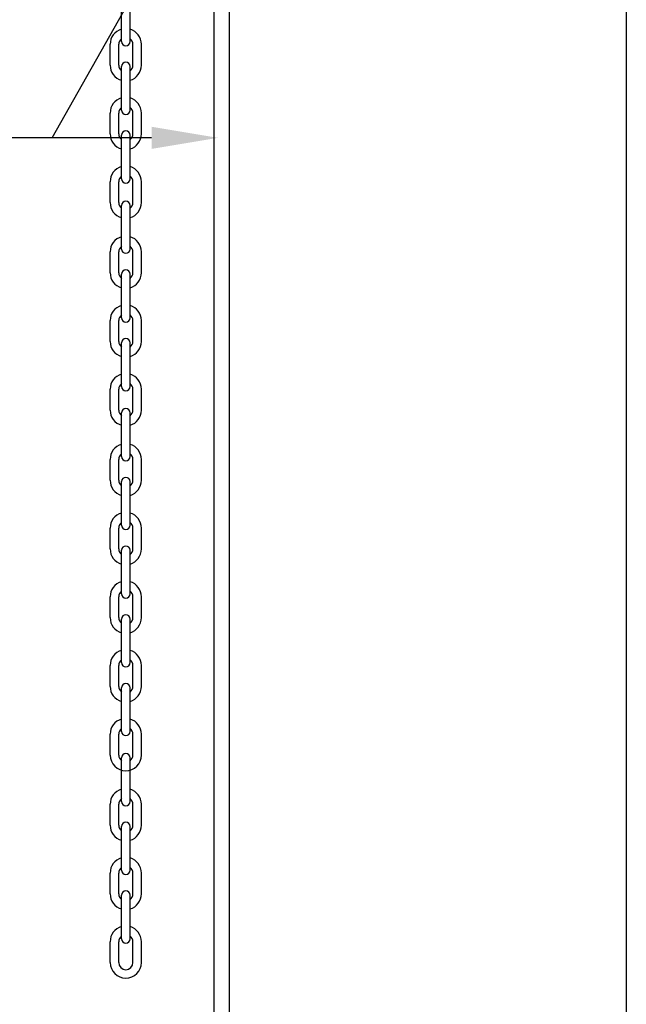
# Model space of a CAD drawing. Header units: inches. Extents: x 170 to 312, y 215 to 248.
# Tile 220 of 256: x 225.531 to 226.241, y 241.716 to 242.868. Entities that reach past the tile are written whole.
import ezdxf

# ---------------------------------------------------------------- set-up
doc = ezdxf.new("R2010")
doc.units = ezdxf.units.IN
doc.header["$LTSCALE"] = 0.25
doc.header["$MEASUREMENT"] = 0
doc.layers.add('ANNOTATIONS', color=1, linetype='Continuous')
doc.layers.add('STANDARD MOTOR LH', color=7, linetype='Continuous')
doc.styles.add('ROMANS', font='Romans', dxfattribs={"height": 0.09375})
doc.styles.get("Standard").update_dxf_attribs({"font": 'romans.shx'})
doc.dimstyles.get("Standard").update_dxf_attribs({"dimscale": 60, "dimtxt": 0.0833, "dimasz": 0.0833, "dimexe": 0.0833, "dimexo": 0.04, "dimgap": 0.09, "dimtad": 0, "dimtih": 1, "dimtoh": 1, "dimdec": 4, "dimzin": 1, "dimdsep": 46, "dimlunit": 4, "dimtxsty": 'Standard', "dimcen": 0.09, "dimclrt": 150, "dimadec": 4, "dimazin": 2, "dimtfac": 1, "dimtdec": 0, "dimtofl": 0, "dimtmove": 0, "dimatfit": 3, "dimfxl": 1, "dimtolj": 1, "dimtzin": 0, "dimlwd": -1, "dimlwe": -1, "dimarcsym": 1})

msp = doc.modelspace()

# ---------------------------------------------------------------- linework, layer by layer
at = {"layer": 'ANNOTATIONS'}
msp.add_line((225.68552, 242.72933), (225.45348, 242.72933), dxfattribs=at)
msp.add_solid([(225.68552, 242.71638), (225.68552, 242.74227), (225.76318, 242.72933)], dxfattribs=at)
at = {"layer": 'STANDARD MOTOR LH'}
for p, q in [((226.24062, 243.38704), (226.24062, 240.10183)), ((225.7585, 243.38308), (225.7585, 240.10183)), ((225.77637, 243.38308), (225.77637, 240.10183)), ((225.65044, 242.84199), (225.65044, 242.89303)), ((225.66045, 242.84199), (225.66045, 242.89303)), ((225.63713, 242.81427), (225.63713, 242.83869)), ((225.64714, 242.81427), (225.64714, 242.83869)), ((225.66375, 242.81427), (225.66375, 242.83869)), ((225.67376, 242.81427), (225.67376, 242.83869)), ((225.65044, 242.76165), (225.65044, 242.81269)), ((225.66045, 242.76165), (225.66045, 242.81269)), ((225.63713, 242.73394), (225.63713, 242.75835)), ((225.64714, 242.73394), (225.64714, 242.75835)), ((225.66375, 242.73394), (225.66375, 242.75835)), ((225.67376, 242.73394), (225.67376, 242.75835)), ((225.65044, 242.68131), (225.65044, 242.73235)), ((225.66045, 242.68131), (225.66045, 242.73235)), ((225.63713, 242.6536), (225.63713, 242.67802)), ((225.64714, 242.6536), (225.64714, 242.67802)), ((225.66375, 242.6536), (225.66375, 242.67802)), ((225.67376, 242.6536), (225.67376, 242.67802)), ((225.65044, 242.59926), (225.65044, 242.6503)), ((225.66045, 242.59926), (225.66045, 242.6503)), ((225.63713, 242.57155), (225.63713, 242.59597)), ((225.64714, 242.57155), (225.64714, 242.59597)), ((225.66375, 242.57155), (225.66375, 242.59597)), ((225.67376, 242.57155), (225.67376, 242.59597)), ((225.65044, 242.51892), (225.65044, 242.56996)), ((225.66045, 242.51892), (225.66045, 242.56996)), ((225.63713, 242.49121), (225.63713, 242.51563)), ((225.64714, 242.49121), (225.64714, 242.51563)), ((225.66375, 242.49121), (225.66375, 242.51563)), ((225.67376, 242.49121), (225.67376, 242.51563)), ((225.65044, 242.43858), (225.65044, 242.48962)), ((225.66045, 242.43858), (225.66045, 242.48962)), ((225.63713, 242.41087), (225.63713, 242.43529)), ((225.64714, 242.41087), (225.64714, 242.43529)), ((225.66375, 242.41087), (225.66375, 242.43529)), ((225.67376, 242.41087), (225.67376, 242.43529)), ((225.65044, 242.35654), (225.65044, 242.40757)), ((225.66045, 242.35654), (225.66045, 242.40757)), ((225.63713, 242.32882), (225.63713, 242.35324)), ((225.64714, 242.32882), (225.64714, 242.35324)), ((225.66375, 242.32882), (225.66375, 242.35324)), ((225.67376, 242.32882), (225.67376, 242.35324)), ((225.65044, 242.2762), (225.65044, 242.32723)), ((225.66045, 242.2762), (225.66045, 242.32723)), ((225.63713, 242.24848), (225.63713, 242.2729)), ((225.64714, 242.24848), (225.64714, 242.2729)), ((225.66375, 242.24848), (225.66375, 242.2729)), ((225.67376, 242.24848), (225.67376, 242.2729)), ((225.65044, 242.19586), (225.65044, 242.24689)), ((225.66045, 242.19586), (225.66045, 242.24689)), ((225.63713, 242.16814), (225.63713, 242.19256)), ((225.64714, 242.16814), (225.64714, 242.19256)), ((225.66375, 242.16814), (225.66375, 242.19256)), ((225.67376, 242.16814), (225.67376, 242.19256)), ((225.65044, 242.11552), (225.65044, 242.16655)), ((225.66045, 242.11552), (225.66045, 242.16655)), ((225.63713, 242.0878), (225.63713, 242.11222)), ((225.64714, 242.0878), (225.64714, 242.11222)), ((225.66375, 242.0878), (225.66375, 242.11222)), ((225.67376, 242.0878), (225.67376, 242.11222)), ((225.65044, 242.03518), (225.65044, 242.08621)), ((225.66045, 242.03518), (225.66045, 242.08621)), ((225.63713, 242.00746), (225.63713, 242.03188)), ((225.64714, 242.00746), (225.64714, 242.03188)), ((225.66375, 242.00746), (225.66375, 242.03188)), ((225.67376, 242.00746), (225.67376, 242.03188)), ((225.65044, 241.95313), (225.65044, 242.00417)), ((225.66045, 241.95313), (225.66045, 242.00417)), ((225.63713, 241.92541), (225.63713, 241.94983)), ((225.64714, 241.92541), (225.64714, 241.94983)), ((225.66375, 241.92541), (225.66375, 241.94983)), ((225.67376, 241.92541), (225.67376, 241.94983)), ((225.65044, 241.87279), (225.65044, 241.92383)), ((225.66045, 241.87279), (225.66045, 241.92383)), ((225.63713, 241.84507), (225.63713, 241.86949)), ((225.64714, 241.84507), (225.64714, 241.86949)), ((225.66375, 241.84507), (225.66375, 241.86949)), ((225.67376, 241.84507), (225.67376, 241.86949)), ((225.65044, 241.79245), (225.65044, 241.84349)), ((225.66045, 241.79245), (225.66045, 241.84349)), ((225.63713, 241.76474), (225.63713, 241.78915)), ((225.64714, 241.76474), (225.64714, 241.78915)), ((225.66375, 241.76474), (225.66375, 241.78915)), ((225.67376, 241.76474), (225.67376, 241.78915))]:
    msp.add_line(p, q, dxfattribs=at)
for centre, radius, start, end in [((225.65545, 242.83869), 0.01831, 105.86272, 180), ((225.65545, 242.83869), 0.01831, 0, 74.13728), ((225.65545, 242.83869), 0.0083, 127.08084, 180), ((225.65545, 242.84199), 0.00501, 180, 0), ((225.65545, 242.83869), 0.0083, 0, 52.91916), ((225.65545, 242.81427), 0.01831, 180, 254.13728), ((225.65545, 242.81427), 0.0083, 180, 232.91916), ((225.65545, 242.81269), 0.00501, 0, 180), ((225.65545, 242.81427), 0.01831, 285.86272, 0), ((225.65545, 242.81427), 0.0083, 307.08084, 0), ((225.65545, 242.75835), 0.01831, 105.86272, 180), ((225.65545, 242.75835), 0.01831, 0, 74.13728), ((225.65545, 242.75835), 0.0083, 127.08084, 180), ((225.65545, 242.76165), 0.00501, 180, 0), ((225.65545, 242.75835), 0.0083, 0, 52.91916), ((225.65545, 242.73394), 0.01831, 180, 254.13728), ((225.65545, 242.73394), 0.0083, 180, 232.91916), ((225.65545, 242.73235), 0.00501, 0, 180), ((225.65545, 242.73394), 0.01831, 285.86272, 0), ((225.65545, 242.73394), 0.0083, 307.08084, 0), ((225.65545, 242.67802), 0.01831, 105.86272, 180), ((225.65545, 242.67802), 0.0083, 127.08084, 180), ((225.65545, 242.67802), 0.01831, 0, 74.13728), ((225.65545, 242.67802), 0.0083, 0, 52.91916), ((225.65545, 242.68131), 0.00501, 180, 0), ((225.65545, 242.6536), 0.01831, 180, 254.13728), ((225.65545, 242.6536), 0.0083, 180, 232.91916), ((225.65545, 242.6503), 0.00501, 0, 180), ((225.65545, 242.6536), 0.01831, 285.86272, 0), ((225.65545, 242.6536), 0.0083, 307.08084, 0), ((225.65545, 242.59597), 0.01831, 105.86272, 180), ((225.65545, 242.59597), 0.01831, 0, 74.13728), ((225.65545, 242.59597), 0.0083, 127.08084, 180), ((225.65545, 242.59926), 0.00501, 180, 0), ((225.65545, 242.59597), 0.0083, 0, 52.91916), ((225.65545, 242.57155), 0.01831, 180, 254.13728), ((225.65545, 242.57155), 0.0083, 180, 232.91916), ((225.65545, 242.56996), 0.00501, 0, 180), ((225.65545, 242.57155), 0.01831, 285.86272, 0), ((225.65545, 242.57155), 0.0083, 307.08084, 0), ((225.65545, 242.51563), 0.01831, 105.86272, 180), ((225.65545, 242.51563), 0.01831, 0, 74.13728), ((225.65545, 242.51563), 0.0083, 127.08084, 180), ((225.65545, 242.51892), 0.00501, 180, 0), ((225.65545, 242.51563), 0.0083, 0, 52.91916), ((225.65545, 242.49121), 0.01831, 180, 254.13728), ((225.65545, 242.49121), 0.0083, 180, 232.91916), ((225.65545, 242.48962), 0.00501, 0, 180), ((225.65545, 242.49121), 0.01831, 285.86272, 0), ((225.65545, 242.49121), 0.0083, 307.08084, 0), ((225.65545, 242.43529), 0.01831, 105.86272, 180), ((225.65545, 242.43529), 0.01831, 0, 74.13728), ((225.65545, 242.43529), 0.0083, 127.08084, 180), ((225.65545, 242.43858), 0.00501, 180, 0), ((225.65545, 242.43529), 0.0083, 0, 52.91916), ((225.65545, 242.41087), 0.01831, 180, 254.13728), ((225.65545, 242.41087), 0.0083, 180, 232.91916), ((225.65545, 242.40757), 0.00501, 0, 180), ((225.65545, 242.41087), 0.01831, 285.86272, 0), ((225.65545, 242.41087), 0.0083, 307.08084, 0), ((225.65545, 242.35324), 0.01831, 105.86272, 180), ((225.65545, 242.35324), 0.01831, 0, 74.13728), ((225.65545, 242.35324), 0.0083, 127.08084, 180), ((225.65545, 242.35654), 0.00501, 180, 0), ((225.65545, 242.35324), 0.0083, 0, 52.91916), ((225.65545, 242.32882), 0.01831, 180, 254.13728), ((225.65545, 242.32882), 0.0083, 180, 232.91916), ((225.65545, 242.32723), 0.00501, 0, 180), ((225.65545, 242.32882), 0.01831, 285.86272, 0), ((225.65545, 242.32882), 0.0083, 307.08084, 0), ((225.65545, 242.2729), 0.01831, 105.86272, 180), ((225.65545, 242.2729), 0.01831, 0, 74.13728), ((225.65545, 242.2729), 0.0083, 127.08084, 180), ((225.65545, 242.2762), 0.00501, 180, 0), ((225.65545, 242.2729), 0.0083, 0, 52.91916), ((225.65545, 242.24848), 0.01831, 180, 254.13728), ((225.65545, 242.24848), 0.0083, 180, 232.91916), ((225.65545, 242.24689), 0.00501, 0, 180), ((225.65545, 242.24848), 0.01831, 285.86272, 0), ((225.65545, 242.24848), 0.0083, 307.08084, 0), ((225.65545, 242.19256), 0.01831, 105.86272, 180), ((225.65545, 242.19256), 0.01831, 0, 74.13728), ((225.65545, 242.19256), 0.0083, 127.08084, 180), ((225.65545, 242.19586), 0.00501, 180, 0), ((225.65545, 242.19256), 0.0083, 0, 52.91916), ((225.65545, 242.16814), 0.01831, 180, 254.13728), ((225.65545, 242.16814), 0.0083, 180, 232.91916), ((225.65545, 242.16655), 0.00501, 0, 180), ((225.65545, 242.16814), 0.01831, 285.86272, 0), ((225.65545, 242.16814), 0.0083, 307.08084, 0), ((225.65545, 242.11222), 0.01831, 105.86272, 180), ((225.65545, 242.11222), 0.01831, 0, 74.13728), ((225.65545, 242.11222), 0.0083, 127.08084, 180), ((225.65545, 242.11552), 0.00501, 180, 0), ((225.65545, 242.11222), 0.0083, 0, 52.91916), ((225.65545, 242.0878), 0.01831, 180, 254.13728), ((225.65545, 242.0878), 0.0083, 180, 232.91916), ((225.65545, 242.08621), 0.00501, 0, 180), ((225.65545, 242.0878), 0.01831, 285.86272, 0), ((225.65545, 242.0878), 0.0083, 307.08084, 0), ((225.65545, 242.03188), 0.01831, 105.86272, 180), ((225.65545, 242.03188), 0.01831, 0, 74.13728), ((225.65545, 242.03188), 0.0083, 127.08084, 180), ((225.65545, 242.03518), 0.00501, 180, 0), ((225.65545, 242.03188), 0.0083, 0, 52.91916), ((225.65545, 242.00746), 0.01831, 180, 0), ((225.65545, 242.00746), 0.0083, 180, 232.91916), ((225.65545, 242.00417), 0.00501, 0, 180), ((225.65545, 242.00746), 0.0083, 307.08084, 0), ((225.65545, 241.94983), 0.01831, 105.86272, 180), ((225.65545, 241.94983), 0.01831, 0, 74.13728), ((225.65545, 241.94983), 0.0083, 127.08084, 180), ((225.65545, 241.95313), 0.00501, 180, 0), ((225.65545, 241.94983), 0.0083, 0, 52.91916), ((225.65545, 241.92541), 0.01831, 180, 254.13728), ((225.65545, 241.92541), 0.0083, 180, 232.91916), ((225.65545, 241.92383), 0.00501, 0, 180), ((225.65545, 241.92541), 0.01831, 285.86272, 0), ((225.65545, 241.92541), 0.0083, 307.08084, 0), ((225.65545, 241.86949), 0.01831, 105.86272, 180), ((225.65545, 241.86949), 0.01831, 0, 74.13728), ((225.65545, 241.86949), 0.0083, 127.08084, 180), ((225.65545, 241.87279), 0.00501, 180, 0), ((225.65545, 241.86949), 0.0083, 0, 52.91916), ((225.65545, 241.84507), 0.01831, 180, 254.13728), ((225.65545, 241.84507), 0.0083, 180, 232.91916), ((225.65545, 241.84349), 0.00501, 0, 180), ((225.65545, 241.84507), 0.01831, 285.86272, 0), ((225.65545, 241.84507), 0.0083, 307.08084, 0), ((225.65545, 241.78915), 0.01831, 105.86272, 180), ((225.65545, 241.78915), 0.01831, 0, 74.13728), ((225.65545, 241.78915), 0.0083, 127.08084, 180), ((225.65545, 241.79245), 0.00501, 180, 0), ((225.65545, 241.78915), 0.0083, 0, 52.91916), ((225.65545, 241.76474), 0.01831, 180, 0), ((225.65545, 241.76474), 0.0083, 180, 0)]:
    msp.add_arc(centre, radius, start, end, dxfattribs=at)

# ---------------------------------------------------------------- leaders
at = {"layer": 'ANNOTATIONS', "has_arrowhead": 0}
msp.add_leader([(225.5695, 242.72933), (225.77244, 243.09025), (225.86825, 243.09025)], dimstyle='Standard', override={"dimtxt": 0.09375, "dimasz": 0.09375, "dimexe": 0.046875, "dimgap": 0.09, "dimtad": 0, "dimtih": 0, "dimtoh": 0, "dimtxsty": 'ROMANS'}, dxfattribs=at)

doc.saveas('drawing.dxf')
